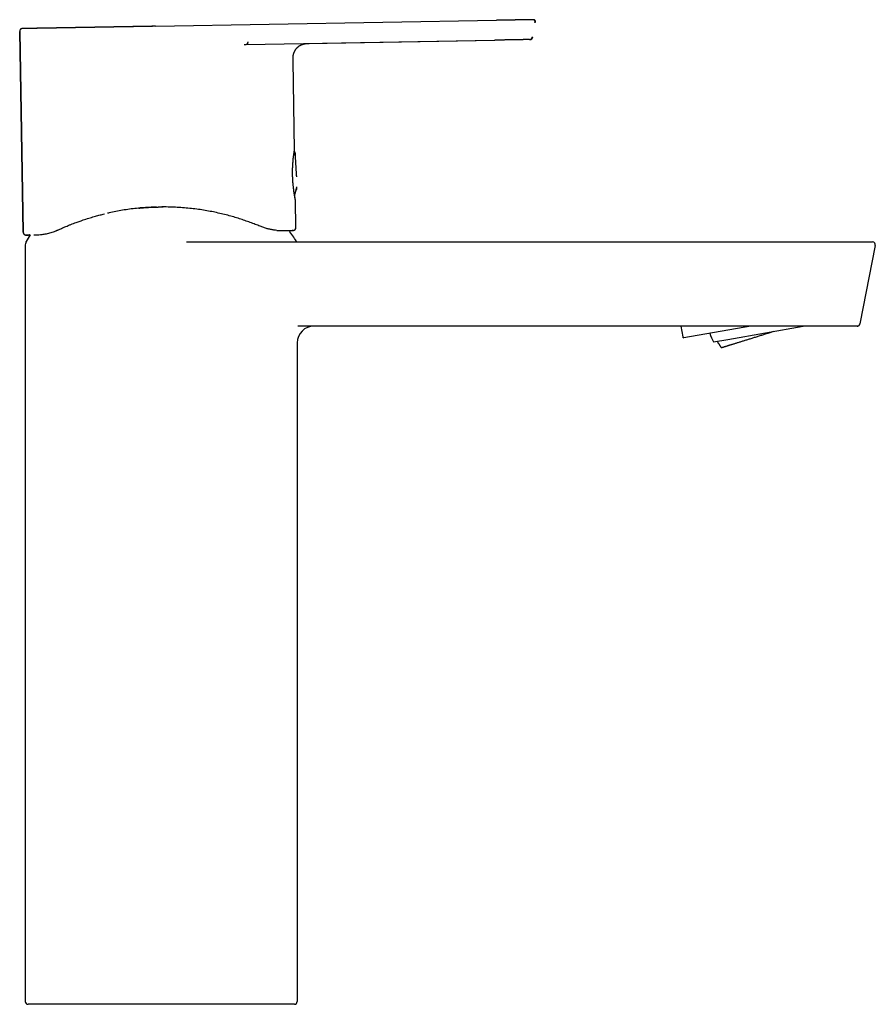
# Model space of a CAD drawing. Header units: millimetres. Extents: x 8 to 591, y 12 to 486.
# Tile 15 of 15: x 439 to 591, y 310 to 486. Entities that reach past the tile are written whole.
import ezdxf

# ---------------------------------------------------------------- set-up
doc = ezdxf.new("R2010")
doc.units = ezdxf.units.MM

msp = doc.modelspace()

# ---------------------------------------------------------------- linework, layer by layer
at = {"color": 7, "linetype": 'Continuous', "lineweight": 30}
for p, q in [((462.76, 484.39), (523.55, 485.45)), ((530.12, 485.56), (530.03, 485.56)), ((439.14, 447.63), (438.51, 483.46)), ((438.52, 483.46), (438.52, 483.46)), ((462.76, 484.39), (462.76, 484.39)), ((478.91, 481.14), (523.12, 481.91)), ((490, 481.33), (523.25, 481.91)), ((523.25, 481.91), (523.25, 481.91)), ((478.79, 481.12), (478.91, 481.13)), ((487.54, 462.31), (487.26, 478.25)), ((487.53, 462.26), (487.53, 462.26)), ((487.88, 458.08), (487.72, 461.07)), ((487.9, 457.82), (487.88, 458.08)), ((487.78, 448.48), (487.69, 453.33)), ((487.27, 447.97), (487.27, 447.97)), ((487.29, 447.97), (487.27, 447.97)), ((487.77, 448.47), (487.77, 448.48)), ((439.15, 447.63), (439.15, 447.63)), ((441.05, 447.16), (441.42, 447.17)), ((485.43, 447.94), (485.44, 447.94)), ((439.5, 445.4), (439.5, 310.4)), ((468.26, 445.9), (583.04, 445.9)), ((591.1, 445.3), (588.37, 431.3)), ((591.1, 445.3), (591.08, 445.3)), ((580.32, 430.9), (488.13, 430.9)), ((556.41, 430.9), (556.75, 428.96)), ((568.88, 430.9), (556.98, 428.8)), ((564.83, 428.53), (578.25, 430.9)), ((564.83, 428.53), (578.26, 430.9)), ((488, 427.9), (488, 427.9)), ((488, 427.9), (488, 310.4)), ((562.24, 428.07), (564.83, 428.53)), ((562.24, 428.07), (564.83, 428.53)), ((562.24, 428.07), (562.24, 428.07)), ((464, 309.9), (440, 309.9)), ((480.08, 309.9), (464, 309.9)), ((487.5, 309.9), (480.08, 309.9))]:
    msp.add_line(p, q, dxfattribs=at)
at = {"color": 7, "linetype": 'Continuous', "lineweight": 30, "flags": 128}
for points in [[(438.52, 483.46), (438.83, 465.55), (439.14, 447.63)], [(439.64, 447.14), (439.61, 447.14), (439.58, 447.14)], [(587.95, 430.9), (587.92, 430.9), (587.88, 430.9)], [(563.65, 427.06), (563.65, 427.06), (563.65, 427.06), (563.66, 427.06), (563.67, 427.06), (563.68, 427.07), (563.7, 427.07), (563.72, 427.08), (563.75, 427.08), (563.77, 427.09), (563.81, 427.1), (563.84, 427.11), (563.88, 427.12), (563.92, 427.13), (563.96, 427.15), (564.01, 427.16), (564.06, 427.18), (564.11, 427.19), (564.17, 427.21), (564.23, 427.23), (564.3, 427.25), (564.36, 427.27), (564.43, 427.29), (564.5, 427.31), (564.58, 427.34), (564.66, 427.36), (564.74, 427.39), (564.82, 427.41), (564.91, 427.44), (565, 427.47), (565.1, 427.5), (565.19, 427.53), (565.29, 427.56), (565.39, 427.59), (565.5, 427.62), (565.6, 427.65), (565.71, 427.69), (565.82, 427.72), (565.94, 427.76), (566.05, 427.79), (566.17, 427.83), (566.29, 427.87), (566.42, 427.91), (566.54, 427.95), (566.67, 427.99), (566.8, 428.03), (566.93, 428.07), (567.07, 428.11), (567.2, 428.15), (567.34, 428.19), (567.48, 428.24), (567.62, 428.28), (567.76, 428.33), (567.91, 428.37), (568.06, 428.42), (568.2, 428.46), (568.35, 428.51), (568.5, 428.56), (568.65, 428.61), (568.81, 428.65), (568.96, 428.7), (569.12, 428.75), (569.27, 428.8), (569.43, 428.85), (569.59, 428.9), (569.75, 428.95), (569.91, 429), (570.07, 429.05), (570.23, 429.1), (570.39, 429.15), (570.55, 429.2), (570.71, 429.25), (570.88, 429.3), (571.04, 429.35), (571.2, 429.41), (571.37, 429.46), (571.53, 429.51), (571.69, 429.56), (571.86, 429.61), (572.02, 429.66), (572.18, 429.71), (572.35, 429.77), (572.51, 429.82), (572.67, 429.87), (572.83, 429.92), (572.99, 429.97)]]:
    msp.add_lwpolyline(points, dxfattribs=at)
at = {"color": 7, "linetype": 'Continuous', "lineweight": 30}
for centre, radius, start, end in [((529.48, 482.59), 0.573, 267.5253, 353.3153), ((487.76, 455.38), 0.2, 288.2226, 358.1651), ((463.75, 431.08), 28.36, 31.7662, 36.5166), ((487.28, 448.47), 0.5, 271.0626, 1.0001), ((439.64, 447.64), 0.5, 180.9999, 258.5467), ((463.75, 431.08), 28.36, 145.4832, 148.2338), ((440, 445.4), 0.5, 126.8858, 180), ((439.77, 445.93), 0.15, 148.2338, 243.0741), ((487.74, 445.93), 0.15, 347.0341, 31.7662), ((590.61, 445.4), 0.5, 349, 90), ((491, 427.9), 3, 90, 180), ((587.88, 431.4), 0.5, 298.0598, 349), ((556.94, 429), 0.2, 190, 280), ((570.61, 432.39), 9.42, 197.131, 207.2718), ((440, 310.4), 0.5, 180, 270), ((487.5, 310.4), 0.5, 270, 0)]:
    msp.add_arc(centre, radius, start, end, dxfattribs=at)
for points, knots in [([(530.41, 485.07), (530.41, 485.09), (530.41, 485.12), (530.42, 485.17), (530.42, 485.21), (530.42, 485.24), (530.42, 485.27), (530.41, 485.3), (530.4, 485.32), (530.4, 485.34), (530.39, 485.36), (530.38, 485.38), (530.37, 485.4), (530.35, 485.43), (530.33, 485.46), (530.3, 485.48), (530.27, 485.5), (530.23, 485.52), (530.2, 485.54), (530.16, 485.55), (530.13, 485.55), (530.1, 485.56), (530.09, 485.56), (530.07, 485.56), (530.07, 485.56), (530.06, 485.56), (530.05, 485.56), (530.04, 485.56), (530.04, 485.56), (530.03, 485.56), (530.02, 485.56), (530.02, 485.56), (530.02, 485.56), (530.01, 485.56), (530.01, 485.56), (530.01, 485.56), (530, 485.56), (529.99, 485.56), (529.97, 485.56), (529.96, 485.56), (529.94, 485.56), (529.92, 485.56), (529.9, 485.56), (529.87, 485.56), (529.83, 485.56), (529.79, 485.56), (529.73, 485.56), (529.67, 485.56), (529.6, 485.55), (529.52, 485.55), (529.44, 485.55), (529.35, 485.55), (529.27, 485.55), (529.18, 485.55), (529.08, 485.55), (528.99, 485.54), (528.88, 485.54), (528.77, 485.54), (528.65, 485.54), (528.53, 485.54), (528.4, 485.53), (528.26, 485.53), (528.13, 485.53), (528.02, 485.53), (527.93, 485.52), (527.84, 485.52), (527.75, 485.52), (527.66, 485.52), (527.57, 485.52), (527.48, 485.52), (527.4, 485.52), (527.32, 485.51), (527.26, 485.51), (527.18, 485.51), (527.11, 485.51), (527.03, 485.51), (526.94, 485.51), (526.85, 485.51), (526.75, 485.5), (526.65, 485.5), (526.54, 485.5), (526.45, 485.5), (526.35, 485.5), (526.25, 485.5), (526.16, 485.49), (526.05, 485.49), (525.95, 485.49), (525.86, 485.49), (525.77, 485.49), (525.69, 485.48), (525.63, 485.48), (525.57, 485.48), (525.52, 485.48), (525.47, 485.48), (525.41, 485.48), (525.34, 485.48), (525.27, 485.48), (525.19, 485.48), (525.1, 485.47), (525, 485.47), (524.89, 485.47), (524.78, 485.47), (524.66, 485.47), (524.54, 485.46), (524.42, 485.46), (524.29, 485.46), (524.15, 485.46), (524.01, 485.45), (523.86, 485.45), (523.71, 485.45), (523.61, 485.45), (523.55, 485.45)], [0, 0, 0, 0, 0.004683, 0.008933, 0.012747, 0.016127, 0.01908, 0.021611, 0.023725, 0.025423, 0.027259, 0.029202, 0.03129, 0.034686, 0.038176, 0.041663, 0.045157, 0.048685, 0.052256, 0.055881, 0.059575, 0.061427, 0.062986, 0.064174, 0.065002, 0.065612, 0.066287, 0.067942, 0.070327, 0.073368, 0.077094, 0.081522, 0.085501, 0.089707, 0.093879, 0.098018, 0.11252, 0.126581, 0.142386, 0.15759, 0.172193, 0.186232, 0.200052, 0.217963, 0.235672, 0.253188, 0.272878, 0.292334, 0.311542, 0.330631, 0.349624, 0.36852, 0.384639, 0.400687, 0.416665, 0.432612, 0.448803, 0.465294, 0.482089, 0.498848, 0.515909, 0.533256, 0.550869, 0.561954, 0.572623, 0.582849, 0.592631, 0.601972, 0.612495, 0.622396, 0.631675, 0.638529, 0.645499, 0.65326, 0.660862, 0.669101, 0.677977, 0.687493, 0.69765, 0.708448, 0.718193, 0.728215, 0.73783, 0.746976, 0.755654, 0.7663, 0.776126, 0.785136, 0.793334, 0.800722, 0.807302, 0.811907, 0.816155, 0.821023, 0.826509, 0.832755, 0.839762, 0.847529, 0.856058, 0.865349, 0.875404, 0.886222, 0.896564, 0.907518, 0.919082, 0.931256, 0.944036, 0.957173, 0.970884, 0.985163, 1, 1, 1, 1]), ([(523.55, 485.45), (523.55, 485.45), (523.55, 485.45), (523.55, 485.45), (523.55, 485.45)], [0, 0, 0, 0, 0.481597, 1, 1, 1, 1]), ([(530.49, 485.07), (530.5, 485.09), (530.5, 485.12), (530.51, 485.17), (530.51, 485.21), (530.51, 485.25), (530.5, 485.28), (530.5, 485.3), (530.49, 485.33), (530.49, 485.34), (530.48, 485.36), (530.47, 485.37), (530.47, 485.39), (530.45, 485.41), (530.44, 485.43), (530.41, 485.46), (530.38, 485.49), (530.35, 485.51), (530.32, 485.53), (530.29, 485.54), (530.26, 485.55), (530.24, 485.55), (530.23, 485.55), (530.21, 485.55), (530.2, 485.56), (530.19, 485.56), (530.18, 485.56), (530.17, 485.56), (530.16, 485.56), (530.15, 485.56), (530.13, 485.56), (530.12, 485.56), (530.11, 485.56), (530.11, 485.56), (530.11, 485.56)], [0, 0, 0, 0, 0.05086, 0.096912, 0.138111, 0.174497, 0.206139, 0.233096, 0.255402, 0.273076, 0.287861, 0.303438, 0.319926, 0.337327, 0.374579, 0.412506, 0.450417, 0.488298, 0.52614, 0.563388, 0.586943, 0.605638, 0.619564, 0.632397, 0.647252, 0.66482, 0.68552, 0.709608, 0.747256, 0.791439, 0.842298, 0.89992, 0.964358, 1, 1, 1, 1]), ([(462.76, 484.39), (462.67, 484.39), (462.5, 484.38), (462.25, 484.38), (462.01, 484.37), (461.77, 484.37), (461.55, 484.37), (461.32, 484.36), (461.1, 484.36), (460.88, 484.35), (460.66, 484.35), (460.45, 484.35), (460.25, 484.34), (460.06, 484.34), (459.87, 484.34), (459.7, 484.33), (459.53, 484.33), (459.37, 484.33), (459.22, 484.33), (459.08, 484.32), (458.95, 484.32), (458.82, 484.32), (458.63, 484.32), (458.37, 484.31), (458.04, 484.3), (457.69, 484.3), (457.35, 484.29), (456.99, 484.29), (456.69, 484.28), (456.43, 484.28), (456.24, 484.27), (456.06, 484.27), (455.89, 484.27), (455.72, 484.26), (455.58, 484.26), (455.46, 484.26), (455.37, 484.26), (455.27, 484.26), (455.19, 484.25), (455.1, 484.25), (455.02, 484.25), (454.93, 484.25), (454.83, 484.25), (454.72, 484.25), (454.6, 484.24), (454.48, 484.24), (454.34, 484.24), (454.21, 484.24), (454.08, 484.24), (453.96, 484.23), (453.83, 484.23), (453.7, 484.23), (453.56, 484.23), (453.37, 484.22), (453.12, 484.22), (452.83, 484.21), (452.54, 484.21), (452.25, 484.2), (451.98, 484.2), (451.71, 484.19), (451.45, 484.19), (451.19, 484.19), (450.95, 484.18), (450.71, 484.18), (450.48, 484.17), (450.25, 484.17), (450.02, 484.16), (449.79, 484.16), (449.56, 484.16), (449.33, 484.15), (449.12, 484.15), (448.94, 484.15), (448.8, 484.14), (448.66, 484.14), (448.52, 484.14), (448.4, 484.14), (448.27, 484.13), (448.16, 484.13), (448.06, 484.13), (447.98, 484.13), (447.91, 484.13), (447.84, 484.13), (447.77, 484.13), (447.68, 484.12), (447.58, 484.12), (447.47, 484.12), (447.35, 484.12), (447.23, 484.12), (447.1, 484.11), (446.97, 484.11), (446.84, 484.11), (446.72, 484.11), (446.61, 484.11), (446.5, 484.1), (446.38, 484.1), (446.25, 484.1), (446.11, 484.1), (445.98, 484.09), (445.85, 484.09), (445.73, 484.09), (445.63, 484.09), (445.53, 484.09), (445.44, 484.08), (445.34, 484.08), (445.24, 484.08), (445.12, 484.08), (444.99, 484.08), (444.84, 484.07), (444.68, 484.07), (444.5, 484.07), (444.32, 484.07), (444.12, 484.06), (443.9, 484.06), (443.66, 484.05), (443.42, 484.05), (443.19, 484.05), (442.97, 484.04), (442.74, 484.04), (442.51, 484.03), (442.29, 484.03), (442.08, 484.03), (441.87, 484.02), (441.68, 484.02), (441.49, 484.02), (441.32, 484.01), (441.14, 484.01), (440.98, 484.01), (440.82, 484), (440.66, 484), (440.51, 484), (440.36, 484), (440.22, 483.99), (440.09, 483.99), (439.97, 483.99), (439.86, 483.99), (439.75, 483.99), (439.65, 483.98), (439.56, 483.98), (439.48, 483.98), (439.42, 483.98), (439.36, 483.98), (439.3, 483.98), (439.25, 483.98), (439.21, 483.98), (439.16, 483.97), (439.13, 483.97), (439.12, 483.97), (439.11, 483.97), (439.1, 483.97), (439.08, 483.97), (439.07, 483.97), (439.06, 483.97), (439.05, 483.97), (439.04, 483.97), (439.03, 483.97), (439.03, 483.97), (439.02, 483.97), (439.01, 483.97), (439, 483.97), (439, 483.97), (438.99, 483.97), (438.99, 483.97), (438.98, 483.97), (438.98, 483.97), (438.97, 483.97), (438.96, 483.97), (438.96, 483.97), (438.95, 483.97), (438.95, 483.97), (438.94, 483.97), (438.94, 483.97), (438.93, 483.97), (438.93, 483.97), (438.92, 483.97), (438.9, 483.97), (438.89, 483.96), (438.86, 483.96), (438.83, 483.95), (438.78, 483.94), (438.74, 483.92), (438.7, 483.89), (438.66, 483.86), (438.63, 483.83), (438.61, 483.8), (438.59, 483.77), (438.57, 483.74), (438.55, 483.7), (438.53, 483.64), (438.52, 483.59), (438.51, 483.52), (438.51, 483.48), (438.51, 483.46)], [0, 0, 0, 0, 0.007261, 0.01432, 0.021179, 0.027836, 0.034292, 0.040547, 0.046601, 0.05303, 0.059215, 0.065158, 0.070858, 0.076315, 0.081528, 0.086499, 0.091226, 0.095709, 0.09995, 0.103877, 0.10757, 0.111029, 0.114415, 0.123705, 0.133184, 0.142853, 0.15271, 0.162755, 0.172989, 0.178659, 0.184087, 0.189273, 0.194215, 0.198914, 0.203369, 0.206233, 0.208987, 0.21163, 0.214164, 0.216587, 0.2189, 0.22123, 0.22417, 0.22735, 0.230769, 0.234428, 0.238327, 0.242465, 0.245884, 0.249451, 0.253166, 0.257028, 0.261038, 0.265148, 0.274123, 0.28293, 0.291571, 0.300046, 0.308356, 0.316357, 0.3242, 0.33198, 0.339824, 0.346883, 0.353994, 0.361157, 0.368371, 0.375637, 0.382955, 0.390325, 0.397673, 0.402694, 0.407509, 0.41212, 0.416526, 0.420727, 0.424723, 0.428513, 0.432099, 0.4345, 0.436803, 0.439164, 0.441668, 0.444315, 0.447998, 0.451926, 0.4561, 0.460313, 0.46475, 0.46941, 0.474295, 0.478289, 0.482314, 0.486236, 0.490055, 0.495333, 0.500399, 0.505256, 0.509902, 0.514338, 0.518179, 0.521848, 0.525372, 0.528948, 0.53261, 0.537538, 0.542615, 0.547842, 0.555057, 0.562326, 0.569594, 0.576862, 0.587246, 0.597629, 0.608013, 0.618397, 0.628781, 0.639794, 0.650807, 0.661819, 0.672832, 0.683845, 0.694858, 0.705242, 0.715626, 0.72601, 0.736396, 0.746782, 0.757796, 0.76881, 0.779823, 0.790836, 0.801849, 0.812862, 0.823245, 0.833629, 0.844013, 0.854397, 0.864781, 0.873209, 0.881638, 0.890066, 0.898513, 0.907091, 0.915821, 0.924703, 0.927223, 0.929865, 0.932668, 0.935634, 0.938763, 0.942054, 0.945507, 0.948334, 0.951262, 0.95429, 0.957419, 0.960648, 0.963978, 0.967383, 0.969471, 0.971352, 0.973025, 0.974491, 0.975752, 0.976808, 0.977468, 0.978016, 0.978455, 0.978793, 0.978928, 0.979049, 0.979215, 0.979447, 0.979867, 0.980395, 0.980953, 0.98214, 0.983423, 0.984776, 0.986114, 0.987426, 0.988708, 0.989646, 0.990661, 0.99184, 0.993178, 0.994667, 0.9963, 0.998077, 1, 1, 1, 1]), ([(462.76, 484.39), (462.53, 484.38), (462.07, 484.38), (461.38, 484.36), (460.69, 484.35), (460, 484.34), (459.41, 484.33), (458.93, 484.32), (458.54, 484.31), (458.15, 484.31), (457.77, 484.3), (457.38, 484.29), (456.99, 484.29), (456.61, 484.28), (456.22, 484.27), (455.84, 484.27), (455.46, 484.26), (455.08, 484.25), (454.7, 484.25), (454.32, 484.24), (453.95, 484.23), (453.6, 484.23), (453.26, 484.22), (452.92, 484.22), (452.58, 484.21), (452.24, 484.2), (451.9, 484.2), (451.55, 484.19), (451.19, 484.19), (450.83, 484.18), (450.48, 484.17), (450.13, 484.17), (449.78, 484.16), (449.43, 484.15), (449.06, 484.15), (448.7, 484.14), (448.33, 484.14), (447.97, 484.13), (447.62, 484.12), (447.27, 484.12), (446.92, 484.11), (446.59, 484.1), (446.25, 484.1), (445.93, 484.09), (445.61, 484.09), (445.3, 484.08), (445, 484.08), (444.71, 484.07), (444.43, 484.07), (444.17, 484.06), (443.91, 484.06), (443.66, 484.05), (443.41, 484.05), (443.17, 484.05), (442.93, 484.04), (442.68, 484.04), (442.44, 484.03), (442.2, 484.03), (441.97, 484.02), (441.75, 484.02), (441.54, 484.02), (441.34, 484.01), (441.14, 484.01), (440.95, 484.01), (440.77, 484), (440.6, 484), (440.44, 484), (440.29, 483.99), (440.14, 483.99), (440, 483.99), (439.88, 483.99), (439.75, 483.99), (439.64, 483.98), (439.56, 483.98), (439.51, 483.98), (439.49, 483.98)], [0, 0, 0, 0, 0.022514, 0.045027, 0.067541, 0.090055, 0.112568, 0.125203, 0.137837, 0.150472, 0.163108, 0.175744, 0.18838, 0.201014, 0.213651, 0.226288, 0.238924, 0.25156, 0.264196, 0.276833, 0.289469, 0.301053, 0.312635, 0.324217, 0.335799, 0.347381, 0.358962, 0.371597, 0.384232, 0.396868, 0.409503, 0.422139, 0.434775, 0.447412, 0.461312, 0.475211, 0.489111, 0.503011, 0.51691, 0.530809, 0.544708, 0.558606, 0.572505, 0.586403, 0.600053, 0.613702, 0.627351, 0.640999, 0.653632, 0.666265, 0.678898, 0.691531, 0.704165, 0.716799, 0.729434, 0.743332, 0.757231, 0.77113, 0.785029, 0.79893, 0.812831, 0.826734, 0.840637, 0.854543, 0.868449, 0.882104, 0.895758, 0.90941, 0.923061, 0.93696, 0.950857, 0.964755, 0.978651, 0.992548, 1, 1, 1, 1]), ([(479.17, 481.64), (479.17, 481.6), (479.18, 481.53), (479.17, 481.42), (479.15, 481.34), (479.14, 481.3), (479.13, 481.27), (479.11, 481.24), (479.08, 481.2), (479.04, 481.16), (478.98, 481.14), (478.94, 481.14), (478.91, 481.14)], [0, 0, 0, 0, 0.133532, 0.26036, 0.383556, 0.424038, 0.464126, 0.503788, 0.582473, 0.691178, 0.830408, 1, 1, 1, 1]), ([(487.26, 478.25), (487.26, 478.29), (487.26, 478.35), (487.26, 478.45), (487.26, 478.54), (487.26, 478.61), (487.26, 478.68), (487.26, 478.73), (487.26, 478.77), (487.26, 478.81), (487.27, 478.85), (487.27, 478.91), (487.28, 479), (487.29, 479.11), (487.31, 479.23), (487.34, 479.35), (487.37, 479.48), (487.41, 479.6), (487.45, 479.72), (487.5, 479.84), (487.56, 479.96), (487.62, 480.08), (487.69, 480.19), (487.76, 480.29), (487.84, 480.4), (487.93, 480.49), (488.02, 480.59), (488.12, 480.68), (488.22, 480.76), (488.32, 480.84), (488.43, 480.91), (488.54, 480.98), (488.66, 481.04), (488.78, 481.09), (488.9, 481.14), (489.02, 481.18), (489.15, 481.22), (489.27, 481.25), (489.39, 481.27), (489.5, 481.29), (489.6, 481.3), (489.69, 481.31), (489.78, 481.32), (489.84, 481.32), (489.9, 481.32), (489.94, 481.33), (489.97, 481.33), (490, 481.33), (490.02, 481.33), (490.04, 481.33), (490.06, 481.33), (490.08, 481.33), (490.09, 481.33), (490.11, 481.33), (490.12, 481.33), (490.12, 481.33), (490.13, 481.33), (490.13, 481.33), (490.14, 481.33), (490.14, 481.33), (490.14, 481.33), (490.14, 481.33), (490.14, 481.33), (490.14, 481.33)], [0, 0, 0, 0, 0.018636, 0.035686, 0.051151, 0.065031, 0.077323, 0.085866, 0.093425, 0.100086, 0.106613, 0.11319, 0.133064, 0.153384, 0.173878, 0.197167, 0.220461, 0.243758, 0.26706, 0.29037, 0.313684, 0.337005, 0.360332, 0.383661, 0.406997, 0.430333, 0.453669, 0.477007, 0.500339, 0.523672, 0.546997, 0.570318, 0.593633, 0.616941, 0.640244, 0.663542, 0.686836, 0.710127, 0.733583, 0.751388, 0.76936, 0.786786, 0.80339, 0.814052, 0.824147, 0.833317, 0.839678, 0.845683, 0.851429, 0.857024, 0.864712, 0.873341, 0.883007, 0.893098, 0.904191, 0.916309, 0.92917, 0.941641, 0.953612, 0.965083, 0.980038, 0.994048, 1, 1, 1, 1]), ([(529.45, 482.02), (529.45, 482.02), (529.45, 482.02), (529.45, 482.02), (529.45, 482.02), (529.44, 482.02), (529.43, 482.02), (529.41, 482.02), (529.38, 482.02), (529.35, 482.01), (529.31, 482.01), (529.27, 482.01), (529.22, 482.01), (529.16, 482.01), (529.1, 482.01), (529.03, 482.01), (528.95, 482.01), (528.86, 482.01), (528.77, 482), (528.67, 482), (528.56, 482), (528.44, 482), (528.32, 482), (528.2, 481.99), (528.08, 481.99), (527.95, 481.99), (527.82, 481.99), (527.68, 481.99), (527.53, 481.98), (527.37, 481.98), (527.2, 481.98), (527.03, 481.97), (526.85, 481.97), (526.67, 481.97), (526.49, 481.96), (526.31, 481.96), (526.13, 481.96), (525.95, 481.96), (525.77, 481.95), (525.59, 481.95), (525.41, 481.95), (525.22, 481.94), (525.01, 481.94), (524.79, 481.93), (524.57, 481.93), (524.35, 481.93), (524.1, 481.92), (523.83, 481.92), (523.54, 481.91), (523.35, 481.91), (523.25, 481.91)], [0, 0, 0, 0, 0.025044, 0.050139, 0.075259, 0.100378, 0.125481, 0.150558, 0.175608, 0.195278, 0.214949, 0.234636, 0.25436, 0.274102, 0.293844, 0.313583, 0.333316, 0.353042, 0.372759, 0.392467, 0.412168, 0.431866, 0.451564, 0.469627, 0.487703, 0.505798, 0.523881, 0.54195, 0.56001, 0.579709, 0.59941, 0.619115, 0.638829, 0.65855, 0.678278, 0.698013, 0.716107, 0.734201, 0.752293, 0.770361, 0.788406, 0.806441, 0.828084, 0.84974, 0.871413, 0.893105, 0.91481, 0.94324, 0.971649, 1, 1, 1, 1]), ([(529.45, 482.02), (529.45, 482.02), (529.46, 482.02), (529.46, 482.02), (529.48, 482.02), (529.49, 482.02), (529.5, 482.03), (529.51, 482.03), (529.52, 482.03), (529.53, 482.03), (529.55, 482.04), (529.56, 482.04), (529.58, 482.05), (529.59, 482.05), (529.61, 482.06), (529.63, 482.07), (529.66, 482.08), (529.68, 482.09), (529.71, 482.11), (529.74, 482.13), (529.77, 482.16), (529.8, 482.19), (529.83, 482.22), (529.86, 482.26), (529.89, 482.3), (529.91, 482.35), (529.93, 482.41), (529.94, 482.46), (529.95, 482.5), (529.96, 482.52)], [0, 0, 0, 0, 0.009444, 0.075086, 0.133048, 0.183471, 0.22658, 0.249975, 0.270798, 0.28925, 0.305624, 0.320339, 0.340552, 0.362753, 0.382654, 0.405218, 0.430512, 0.458585, 0.489938, 0.527048, 0.570204, 0.612741, 0.659408, 0.70974, 0.763171, 0.819132, 0.877213, 0.937348, 1, 1, 1, 1]), ([(478.57, 481.13), (478.57, 481.13), (478.57, 481.13), (478.58, 481.13), (478.59, 481.13), (478.6, 481.13), (478.61, 481.13), (478.62, 481.13), (478.64, 481.13), (478.65, 481.13), (478.68, 481.13), (478.71, 481.13), (478.75, 481.13), (478.79, 481.13), (478.84, 481.13), (478.88, 481.13), (478.91, 481.13), (478.92, 481.13)], [0, 0, 0, 0, 0.018406, 0.041994, 0.071377, 0.118111, 0.160018, 0.195317, 0.236521, 0.268822, 0.343202, 0.433104, 0.536993, 0.652358, 0.779189, 0.920458, 1, 1, 1, 1]), ([(478.7, 481.13), (478.7, 481.13), (478.7, 481.13), (478.71, 481.13), (478.72, 481.13), (478.73, 481.13), (478.74, 481.13), (478.75, 481.13), (478.77, 481.13), (478.78, 481.13), (478.81, 481.13), (478.84, 481.13), (478.88, 481.13), (478.9, 481.13), (478.92, 481.13)], [0, 0, 0, 0, 0.028284, 0.065189, 0.111322, 0.184949, 0.250884, 0.306249, 0.370421, 0.420033, 0.533536, 0.670026, 0.828137, 1, 1, 1, 1]), ([(487.68, 453.39), (487.68, 453.39), (487.68, 453.39), (487.68, 453.39), (487.68, 453.4), (487.68, 453.4), (487.68, 453.4), (487.68, 453.41), (487.68, 453.42), (487.67, 453.44), (487.67, 453.47), (487.66, 453.51), (487.65, 453.55), (487.64, 453.59), (487.64, 453.63), (487.63, 453.67), (487.62, 453.71), (487.61, 453.75), (487.6, 453.8), (487.59, 453.85), (487.58, 453.91), (487.57, 453.98), (487.56, 454.05), (487.55, 454.13), (487.53, 454.22), (487.52, 454.31), (487.5, 454.41), (487.48, 454.52), (487.47, 454.63), (487.45, 454.75), (487.43, 454.88), (487.41, 455.01), (487.39, 455.15), (487.38, 455.3), (487.36, 455.45), (487.34, 455.6), (487.32, 455.75), (487.31, 455.9), (487.29, 456.04), (487.28, 456.19), (487.27, 456.33), (487.25, 456.49), (487.24, 456.65), (487.23, 456.83), (487.22, 457), (487.21, 457.16), (487.2, 457.31), (487.2, 457.45), (487.19, 457.57), (487.19, 457.68), (487.19, 457.79), (487.18, 457.91), (487.18, 458.02), (487.18, 458.14), (487.18, 458.26), (487.18, 458.4), (487.18, 458.53), (487.18, 458.67), (487.18, 458.8), (487.19, 458.93), (487.19, 459.07), (487.2, 459.2), (487.2, 459.33), (487.21, 459.46), (487.21, 459.6), (487.22, 459.76), (487.23, 459.93), (487.25, 460.09), (487.26, 460.25), (487.27, 460.4), (487.29, 460.55), (487.3, 460.69), (487.31, 460.83), (487.33, 460.96), (487.35, 461.09), (487.36, 461.2), (487.37, 461.3), (487.39, 461.4), (487.4, 461.49), (487.41, 461.58), (487.42, 461.66), (487.43, 461.71), (487.44, 461.76), (487.45, 461.8), (487.45, 461.84), (487.46, 461.87), (487.46, 461.9), (487.47, 461.93), (487.47, 461.96), (487.48, 461.98), (487.48, 462), (487.48, 462.01), (487.48, 462.02), (487.48, 462.03), (487.49, 462.04), (487.49, 462.05), (487.49, 462.06), (487.49, 462.08), (487.5, 462.1), (487.5, 462.12), (487.51, 462.14), (487.51, 462.16), (487.51, 462.18), (487.52, 462.2), (487.52, 462.21), (487.52, 462.22), (487.52, 462.23), (487.52, 462.23), (487.52, 462.23), (487.52, 462.23), (487.52, 462.23)], [0, 0, 0, 0, 0.000613, 0.003229, 0.00586, 0.008503, 0.011158, 0.013825, 0.024399, 0.035162, 0.046114, 0.057113, 0.067679, 0.077772, 0.086856, 0.09552, 0.103764, 0.111587, 0.118988, 0.128306, 0.138047, 0.14821, 0.158796, 0.169802, 0.181226, 0.193065, 0.205317, 0.217894, 0.230435, 0.242897, 0.255286, 0.269082, 0.282797, 0.296431, 0.309985, 0.323461, 0.336846, 0.34926, 0.361436, 0.373375, 0.385077, 0.396543, 0.410791, 0.424654, 0.43812, 0.451099, 0.463569, 0.473011, 0.482139, 0.490955, 0.499459, 0.507991, 0.516575, 0.525654, 0.535229, 0.5453, 0.555868, 0.566933, 0.576814, 0.587059, 0.59762, 0.608175, 0.618669, 0.629101, 0.639473, 0.653893, 0.668197, 0.682386, 0.696465, 0.710434, 0.724298, 0.738063, 0.751915, 0.765996, 0.780279, 0.792305, 0.804444, 0.816701, 0.829076, 0.841573, 0.854193, 0.861316, 0.86848, 0.875598, 0.882267, 0.888433, 0.894098, 0.900131, 0.905467, 0.910107, 0.91405, 0.916237, 0.918129, 0.919902, 0.922187, 0.92504, 0.928463, 0.932454, 0.937747, 0.943679, 0.950251, 0.957464, 0.965319, 0.973821, 0.979232, 0.984844, 0.990137, 0.994933, 0.999232, 1, 1, 1, 1]), ([(487.65, 461.82), (487.64, 461.82), (487.64, 461.83), (487.64, 461.85), (487.64, 461.86), (487.63, 461.86), (487.63, 461.87), (487.63, 461.88), (487.62, 461.89), (487.62, 461.89), (487.62, 461.9), (487.62, 461.91), (487.61, 461.92), (487.6, 461.93), (487.59, 461.95), (487.58, 461.96), (487.57, 461.97), (487.55, 461.98), (487.53, 462), (487.51, 462.01), (487.49, 462.01), (487.48, 462.01)], [0, 0, 0, 0, 0.103325, 0.196968, 0.280945, 0.355263, 0.419929, 0.474953, 0.528964, 0.57489, 0.613782, 0.645696, 0.670844, 0.729413, 0.792434, 0.814869, 0.841499, 0.873987, 0.91226, 0.95595, 1, 1, 1, 1]), ([(487.49, 462.01), (487.49, 462.02), (487.5, 462.03), (487.5, 462.06), (487.5, 462.08), (487.51, 462.11), (487.51, 462.13), (487.52, 462.16), (487.52, 462.19), (487.52, 462.22), (487.53, 462.24), (487.53, 462.26), (487.53, 462.27), (487.53, 462.27)], [0, 0, 0, 0, 0.06355, 0.133837, 0.209798, 0.291447, 0.378803, 0.471883, 0.570708, 0.686079, 0.808463, 0.937895, 1, 1, 1, 1]), ([(487.63, 461.74), (487.63, 461.74), (487.63, 461.73), (487.62, 461.69), (487.61, 461.63), (487.6, 461.56), (487.58, 461.48), (487.57, 461.42), (487.57, 461.4)], [0, 0, 0, 0, 0.040851, 0.237825, 0.436681, 0.637992, 0.842301, 1, 1, 1, 1]), ([(487.67, 461.68), (487.67, 461.68), (487.67, 461.69), (487.67, 461.7), (487.67, 461.71), (487.66, 461.72), (487.66, 461.74), (487.66, 461.75), (487.66, 461.76), (487.66, 461.77), (487.66, 461.77)], [0, 0, 0, 0, 0.08896, 0.228248, 0.367321, 0.506196, 0.644889, 0.788696, 0.922637, 1, 1, 1, 1]), ([(487.69, 461.49), (487.69, 461.5), (487.69, 461.53), (487.68, 461.58), (487.68, 461.63), (487.67, 461.66), (487.67, 461.68)], [0, 0, 0, 0, 0.109774, 0.423513, 0.738801, 1, 1, 1, 1]), ([(487.72, 461.02), (487.72, 461.02), (487.72, 461.04), (487.72, 461.06), (487.72, 461.09), (487.72, 461.12), (487.71, 461.15), (487.71, 461.18), (487.71, 461.21), (487.71, 461.24), (487.71, 461.27), (487.7, 461.31), (487.7, 461.35), (487.7, 461.4), (487.69, 461.44), (487.69, 461.47), (487.69, 461.49), (487.69, 461.49)], [0, 0, 0, 0, 0.032504, 0.072834, 0.121062, 0.177232, 0.24137, 0.297364, 0.357544, 0.416997, 0.474822, 0.531018, 0.652674, 0.765906, 0.870707, 0.967436, 1, 1, 1, 1]), ([(487.91, 457.54), (487.91, 457.57), (487.91, 457.64), (487.9, 457.74), (487.9, 457.82), (487.9, 457.86)], [0, 0, 0, 0, 0.2733093, 0.6374165, 1, 1, 1, 1]), ([(487.64, 454.55), (487.64, 454.57), (487.65, 454.58), (487.66, 454.61), (487.67, 454.63), (487.67, 454.65), (487.68, 454.67), (487.68, 454.68), (487.69, 454.69), (487.69, 454.7), (487.69, 454.71), (487.7, 454.72), (487.7, 454.74), (487.71, 454.77), (487.72, 454.8), (487.73, 454.84), (487.74, 454.87), (487.75, 454.91), (487.76, 454.94), (487.77, 454.97), (487.77, 455), (487.78, 455.02), (487.78, 455.04), (487.79, 455.06), (487.79, 455.08), (487.8, 455.11), (487.8, 455.13), (487.81, 455.16), (487.82, 455.18), (487.82, 455.2), (487.83, 455.23), (487.83, 455.25), (487.84, 455.28), (487.84, 455.31), (487.85, 455.33), (487.85, 455.36), (487.86, 455.37), (487.86, 455.39), (487.86, 455.4), (487.86, 455.42), (487.87, 455.44), (487.87, 455.46), (487.88, 455.49), (487.88, 455.52), (487.89, 455.55), (487.89, 455.56)], [0, 0, 0, 0, 0.031408, 0.059009, 0.082803, 0.102789, 0.118969, 0.129011, 0.137248, 0.145899, 0.1552, 0.165153, 0.189715, 0.217519, 0.248565, 0.282853, 0.320691, 0.356796, 0.390034, 0.420405, 0.447909, 0.472546, 0.494316, 0.511934, 0.531415, 0.553295, 0.577573, 0.60425, 0.626892, 0.651015, 0.676619, 0.702492, 0.7263, 0.756466, 0.782344, 0.803936, 0.82124, 0.830649, 0.843754, 0.860555, 0.881052, 0.905245, 0.933134, 0.964719, 1, 1, 1, 1]), ([(487.89, 455.56), (487.89, 455.56), (487.89, 455.57), (487.89, 455.58), (487.89, 455.58), (487.89, 455.58), (487.89, 455.58), (487.89, 455.58)], [0, 0, 0, 0, 0.255265, 0.479924, 0.675598, 0.91752, 1, 1, 1, 1]), ([(487.96, 455.37), (487.96, 455.41), (487.96, 455.49), (487.96, 455.6), (487.96, 455.69), (487.96, 455.73), (487.96, 455.74)], [0, 0, 0, 0, 0.32566, 0.639969, 0.943102, 1, 1, 1, 1]), ([(487.57, 453.96), (487.57, 453.97), (487.57, 453.99), (487.57, 454.03), (487.58, 454.07), (487.58, 454.11), (487.58, 454.15), (487.58, 454.19), (487.59, 454.23), (487.59, 454.26), (487.59, 454.31), (487.6, 454.35), (487.61, 454.39), (487.61, 454.43), (487.62, 454.46), (487.62, 454.49), (487.63, 454.5), (487.63, 454.52), (487.63, 454.53), (487.64, 454.54), (487.64, 454.55), (487.64, 454.55)], [0, 0, 0, 0, 0.020674, 0.089352, 0.152531, 0.2111, 0.265782, 0.318312, 0.369309, 0.419063, 0.480251, 0.547515, 0.618268, 0.685729, 0.750054, 0.813747, 0.839336, 0.869539, 0.906376, 0.949858, 1, 1, 1, 1]), ([(487.69, 453.34), (487.69, 453.34), (487.69, 453.35), (487.69, 453.36), (487.69, 453.37), (487.69, 453.37), (487.69, 453.38), (487.69, 453.39), (487.69, 453.39), (487.69, 453.39), (487.68, 453.4), (487.68, 453.4), (487.68, 453.4), (487.68, 453.41), (487.68, 453.42), (487.68, 453.43), (487.68, 453.45), (487.67, 453.47), (487.67, 453.49), (487.66, 453.52), (487.66, 453.55), (487.65, 453.59), (487.64, 453.63), (487.64, 453.68), (487.63, 453.73), (487.62, 453.78), (487.61, 453.84), (487.6, 453.91), (487.58, 453.98), (487.58, 454.03), (487.57, 454.04)], [0, 0, 0, 0, 0.00835, 0.034369, 0.056997, 0.076265, 0.092197, 0.104815, 0.114138, 0.122607, 0.130794, 0.139355, 0.148288, 0.171057, 0.195933, 0.222912, 0.262332, 0.305508, 0.352434, 0.403108, 0.458681, 0.517073, 0.575582, 0.634096, 0.692626, 0.751184, 0.80978, 0.884424, 0.959161, 1, 1, 1, 1]), ([(462.94, 452.13), (462.61, 452.12), (461.85, 452.1), (460.65, 452.03), (459.36, 451.91), (458.1, 451.76), (456.86, 451.57), (455.65, 451.36), (454.75, 451.18), (454.27, 451.06), (454.17, 451.04)], [0, 0, 0, 0, 0.108544, 0.254175, 0.398032, 0.540469, 0.681851, 0.822552, 0.962948, 1, 1, 1, 1]), ([(459.76, 451.94), (459.86, 451.95), (460.08, 451.97), (460.42, 452), (460.77, 452.03), (461.14, 452.06), (461.46, 452.08), (461.75, 452.09), (461.93, 452.1), (462.05, 452.11), (462.12, 452.11), (462.18, 452.11), (462.25, 452.11), (462.31, 452.12), (462.42, 452.12), (462.57, 452.13), (462.77, 452.13), (462.94, 452.14), (463.09, 452.14), (463.21, 452.14), (463.33, 452.15), (463.46, 452.15), (463.58, 452.15), (463.68, 452.15), (463.79, 452.15), (463.9, 452.15), (464.01, 452.15), (464.08, 452.15), (464.1, 452.15)], [0, 0, 0, 0, 0.0764275, 0.1553695, 0.2368374, 0.320841, 0.4073896, 0.4619742, 0.5175296, 0.5322404, 0.5470181, 0.5618624, 0.5767736, 0.5917516, 0.6052774, 0.6494032, 0.6952515, 0.7428227, 0.769497, 0.7966842, 0.8243843, 0.8525973, 0.8813233, 0.9056062, 0.9247628, 0.9535902, 0.9852973, 1, 1, 1, 1]), ([(481.4, 448.7), (481.12, 448.82), (480.55, 449.05), (479.64, 449.39), (478.7, 449.73), (477.71, 450.05), (476.68, 450.37), (475.61, 450.66), (474.49, 450.94), (473.35, 451.2), (472.18, 451.43), (470.99, 451.63), (469.77, 451.8), (468.52, 451.94), (467.25, 452.05), (465.95, 452.12), (464.81, 452.15), (464.1, 452.15), (463.84, 452.15)], [0, 0, 0, 0, 0.065572, 0.130418, 0.194706, 0.258611, 0.32231, 0.385981, 0.449804, 0.513957, 0.576976, 0.639964, 0.703093, 0.766532, 0.830448, 0.895006, 0.960364, 1, 1, 1, 1]), ([(445.41, 448.07), (445.5, 448.12), (445.69, 448.21), (446.01, 448.34), (446.36, 448.5), (446.75, 448.67), (447.18, 448.84), (447.65, 449.03), (448.11, 449.21), (448.55, 449.38), (448.95, 449.52), (449.29, 449.64), (449.67, 449.77), (450.26, 449.97), (451.06, 450.22), (451.98, 450.49), (452.83, 450.72), (453.36, 450.85), (453.61, 450.91)], [0, 0, 0, 0, 0.034273, 0.073153, 0.116641, 0.164737, 0.21744, 0.275786, 0.332402, 0.387358, 0.434645, 0.474263, 0.512433, 0.568962, 0.689111, 0.800965, 0.904574, 1, 1, 1, 1]), ([(444.94, 447.88), (444.98, 447.89), (445.07, 447.93), (445.19, 447.98), (445.3, 448.03), (445.37, 448.06), (445.41, 448.07)], [0, 0, 0, 0, 0.279981, 0.560015, 0.780029, 1, 1, 1, 1]), ([(484.4, 447.97), (484.22, 447.99), (483.86, 448.03), (483.28, 448.13), (482.67, 448.27), (482.05, 448.45), (481.62, 448.62), (481.4, 448.7)], [0, 0, 0, 0, 0.208077, 0.411558, 0.610983, 0.806928, 1, 1, 1, 1]), ([(484.4, 447.97), (484.53, 447.96), (484.79, 447.94), (485.14, 447.93), (485.34, 447.94), (485.45, 447.94)], [0, 0, 0, 0, 0.333524, 0.666781, 1, 1, 1, 1]), ([(485.51, 447.94), (485.59, 447.94), (485.79, 447.94), (486.06, 447.95), (486.32, 447.95), (486.55, 447.96), (486.75, 447.96), (486.92, 447.96), (487.05, 447.97), (487.16, 447.97), (487.23, 447.97), (487.27, 447.97), (487.28, 447.97), (487.29, 447.97)], [0, 0, 0, 0, 0.0777117, 0.1738087, 0.2700297, 0.3663545, 0.4627613, 0.5592277, 0.650217, 0.7412211, 0.8322231, 0.9232071, 1, 1, 1, 1]), ([(486.54, 447.96), (486.56, 447.96), (486.61, 447.96), (486.68, 447.96), (486.74, 447.96), (486.81, 447.96), (486.87, 447.96), (486.93, 447.96), (486.98, 447.96), (487.03, 447.97), (487.07, 447.97), (487.11, 447.97), (487.13, 447.97), (487.15, 447.97), (487.16, 447.97), (487.17, 447.97), (487.18, 447.97), (487.19, 447.97), (487.2, 447.97), (487.2, 447.97), (487.21, 447.97), (487.21, 447.97)], [0, 0, 0, 0, 0.060621, 0.136074, 0.211526, 0.291549, 0.371573, 0.451598, 0.53162, 0.612375, 0.694617, 0.756366, 0.818925, 0.838985, 0.860498, 0.883618, 0.908346, 0.93468, 0.962622, 0.992171, 1, 1, 1, 1]), ([(487.29, 447.97), (487.28, 447.97), (487.28, 447.97), (487.22, 447.97), (487.14, 447.97), (487.1, 447.97)], [0, 0, 0, 0, 0.34031, 0.678625, 1, 1, 1, 1]), ([(487.11, 447.97), (487.11, 447.97), (487.13, 447.97), (487.15, 447.97), (487.17, 447.97), (487.18, 447.97), (487.19, 447.97), (487.2, 447.97), (487.22, 447.97), (487.23, 447.97), (487.24, 447.97), (487.25, 447.97), (487.26, 447.97), (487.27, 447.97), (487.27, 447.97), (487.27, 447.97)], [0, 0, 0, 0, 0.096245, 0.207491, 0.320051, 0.383364, 0.450934, 0.522769, 0.598878, 0.679269, 0.763955, 0.833514, 0.905738, 0.980633, 1, 1, 1, 1]), ([(487.27, 447.97), (487.28, 447.97), (487.28, 447.97), (487.28, 447.97), (487.29, 447.97), (487.29, 447.97)], [0, 0, 0, 0, 0.2182215, 0.9088096, 1, 1, 1, 1]), ([(487.3, 447.97), (487.3, 447.97), (487.3, 447.97), (487.31, 447.97), (487.32, 447.97), (487.32, 447.97), (487.33, 447.97), (487.34, 447.97), (487.34, 447.97), (487.34, 447.97)], [0, 0, 0, 0, 0.2166059, 0.4120064, 0.5855835, 0.7374492, 0.8677849, 0.9768971, 1, 1, 1, 1]), ([(439.14, 447.63), (439.14, 447.61), (439.15, 447.58), (439.15, 447.53), (439.17, 447.49), (439.18, 447.45), (439.2, 447.41), (439.21, 447.38), (439.24, 447.35), (439.26, 447.32), (439.28, 447.3), (439.3, 447.28), (439.32, 447.25), (439.35, 447.24), (439.37, 447.22), (439.4, 447.2), (439.43, 447.19), (439.45, 447.17), (439.48, 447.17), (439.5, 447.16), (439.51, 447.16), (439.52, 447.15), (439.53, 447.15), (439.54, 447.15), (439.55, 447.15), (439.56, 447.14), (439.57, 447.14), (439.58, 447.14), (439.59, 447.14), (439.6, 447.14), (439.61, 447.14), (439.61, 447.14), (439.62, 447.14), (439.63, 447.14), (439.63, 447.14)], [0, 0, 0, 0, 0.038212, 0.07515, 0.110457, 0.143818, 0.174967, 0.203686, 0.234706, 0.261782, 0.285555, 0.309341, 0.333491, 0.357956, 0.382687, 0.407628, 0.432643, 0.454762, 0.476352, 0.49139, 0.500298, 0.508093, 0.517485, 0.535881, 0.560339, 0.587526, 0.619998, 0.657842, 0.701114, 0.749855, 0.804093, 0.86385, 0.929146, 1, 1, 1, 1]), ([(439.65, 447.14), (439.65, 447.14), (439.66, 447.14), (439.66, 447.14), (439.67, 447.14), (439.68, 447.14), (439.69, 447.14), (439.7, 447.14), (439.7, 447.14), (439.71, 447.14), (439.72, 447.14), (439.73, 447.14), (439.74, 447.14), (439.74, 447.14), (439.75, 447.14), (439.76, 447.14), (439.77, 447.14), (439.79, 447.14), (439.82, 447.14), (439.86, 447.14), (439.91, 447.14), (439.96, 447.14), (440.02, 447.14), (440.07, 447.15), (440.12, 447.15), (440.17, 447.15), (440.23, 447.15), (440.28, 447.15), (440.33, 447.15), (440.37, 447.15), (440.39, 447.15)], [0, 0, 0, 0, 0.022974, 0.055079, 0.085431, 0.111717, 0.136539, 0.159899, 0.181801, 0.202247, 0.221239, 0.238781, 0.255072, 0.271256, 0.287516, 0.303851, 0.320262, 0.359245, 0.398652, 0.463528, 0.529049, 0.594565, 0.660082, 0.72561, 0.772308, 0.819003, 0.865698, 0.912399, 0.95871, 1, 1, 1, 1]), ([(440.39, 447.15), (440.39, 447.15), (440.31, 447.15), (440.18, 447.15), (440.01, 447.14), (439.88, 447.14), (439.78, 447.14), (439.7, 447.14), (439.67, 447.14), (439.66, 447.14)], [0, 0, 0, 0, 0.005227, 0.177449, 0.349779, 0.512324, 0.674896, 0.837464, 1, 1, 1, 1]), ([(439.69, 447.14), (439.69, 447.14), (439.7, 447.14), (439.71, 447.14), (439.71, 447.14), (439.72, 447.14), (439.73, 447.14), (439.74, 447.14), (439.74, 447.14), (439.75, 447.14), (439.77, 447.14), (439.79, 447.14), (439.82, 447.14), (439.87, 447.14), (439.92, 447.14), (439.98, 447.14), (440.05, 447.14), (440.12, 447.15), (440.18, 447.15), (440.22, 447.15), (440.28, 447.15), (440.33, 447.15), (440.37, 447.15), (440.39, 447.15), (440.39, 447.15)], [0, 0, 0, 0, 0.013274, 0.04082, 0.06417, 0.086208, 0.106934, 0.126349, 0.144452, 0.161534, 0.178488, 0.248426, 0.317233, 0.384907, 0.474166, 0.563287, 0.652407, 0.741524, 0.792339, 0.843154, 0.893968, 0.944762, 0.994551, 1, 1, 1, 1]), ([(441.42, 447.17), (441.58, 447.17), (441.9, 447.18), (442.31, 447.23), (442.51, 447.25)], [0, 0, 0, 0, 0.499573, 1, 1, 1, 1]), ([(442.51, 447.25), (442.64, 447.26), (442.88, 447.3), (443.27, 447.37), (443.67, 447.46), (444.09, 447.58), (444.51, 447.71), (444.8, 447.82), (444.94, 447.88)], [0, 0, 0, 0, 0.183163, 0.358965, 0.527926, 0.690635, 0.84775, 1, 1, 1, 1]), ([(583.04, 445.9), (583.12, 445.9), (583.28, 445.9), (583.52, 445.9), (583.76, 445.9), (583.99, 445.9), (584.23, 445.9), (584.46, 445.9), (584.71, 445.9), (584.95, 445.9), (585.2, 445.9), (585.45, 445.9), (585.7, 445.9), (585.94, 445.9), (586.16, 445.9), (586.38, 445.9), (586.59, 445.9), (586.8, 445.9), (587, 445.9), (587.2, 445.9), (587.4, 445.9), (587.61, 445.9), (587.81, 445.9), (588.01, 445.9), (588.21, 445.9), (588.39, 445.9), (588.56, 445.9), (588.72, 445.9), (588.87, 445.9), (589.02, 445.9), (589.17, 445.9), (589.3, 445.9), (589.44, 445.9), (589.57, 445.9), (589.7, 445.9), (589.82, 445.9), (589.93, 445.9), (590.03, 445.9), (590.12, 445.9), (590.2, 445.9), (590.27, 445.9), (590.34, 445.9), (590.4, 445.9), (590.45, 445.9), (590.5, 445.9), (590.53, 445.9), (590.57, 445.9), (590.59, 445.9), (590.6, 445.9), (590.6, 445.9), (590.61, 445.9)], [0, 0, 0, 0, 0.020214, 0.040388, 0.060541, 0.080691, 0.100859, 0.121062, 0.141269, 0.163441, 0.185582, 0.207717, 0.229872, 0.252071, 0.272222, 0.292327, 0.312405, 0.332477, 0.35256, 0.372675, 0.392784, 0.414839, 0.436857, 0.458862, 0.480881, 0.50294, 0.52296, 0.542931, 0.562873, 0.582806, 0.60275, 0.622723, 0.642691, 0.664591, 0.686455, 0.708309, 0.730178, 0.75209, 0.77198, 0.791825, 0.811646, 0.831462, 0.851294, 0.871161, 0.891032, 0.912835, 0.934606, 0.956373, 0.978162, 1, 1, 1, 1]), ([(587.88, 430.9), (587.88, 430.9), (587.88, 430.9), (587.87, 430.9), (587.85, 430.9), (587.83, 430.9), (587.79, 430.9), (587.75, 430.9), (587.7, 430.9), (587.64, 430.9), (587.57, 430.9), (587.49, 430.9), (587.41, 430.9), (587.31, 430.9), (587.22, 430.9), (587.12, 430.9), (587.01, 430.9), (586.89, 430.9), (586.77, 430.9), (586.65, 430.9), (586.51, 430.9), (586.36, 430.9), (586.2, 430.9), (586.03, 430.9), (585.86, 430.9), (585.68, 430.9), (585.5, 430.9), (585.33, 430.9), (585.15, 430.9), (584.96, 430.9), (584.77, 430.9), (584.58, 430.9), (584.37, 430.9), (584.16, 430.9), (583.93, 430.9), (583.7, 430.9), (583.46, 430.9), (583.23, 430.9), (583, 430.9), (582.78, 430.9), (582.55, 430.9), (582.32, 430.9), (582.09, 430.9), (581.86, 430.9), (581.62, 430.9), (581.37, 430.9), (581.11, 430.9), (580.85, 430.9), (580.58, 430.9), (580.41, 430.9), (580.32, 430.9)], [0, 0, 0, 0, 0.019843, 0.039648, 0.059436, 0.079226, 0.099038, 0.118893, 0.13876, 0.160571, 0.182365, 0.204168, 0.226007, 0.247909, 0.267807, 0.287677, 0.307539, 0.327413, 0.347319, 0.367277, 0.38725, 0.409181, 0.431101, 0.453037, 0.475015, 0.49706, 0.51709, 0.537096, 0.557096, 0.577109, 0.597156, 0.617254, 0.637368, 0.659454, 0.681527, 0.703614, 0.725739, 0.747928, 0.768087, 0.788216, 0.808335, 0.828463, 0.848618, 0.86882, 0.889036, 0.911226, 0.933392, 0.955559, 0.977754, 1, 1, 1, 1]), ([(587.9, 430.9), (587.91, 430.9), (587.91, 430.9), (587.92, 430.9), (587.93, 430.9), (587.94, 430.9), (587.95, 430.9), (587.95, 430.9), (587.96, 430.9), (587.97, 430.91), (587.98, 430.91), (587.99, 430.91), (588.01, 430.91), (588.03, 430.92), (588.07, 430.94), (588.12, 430.96), (588.17, 430.99), (588.21, 431.02), (588.25, 431.06), (588.29, 431.1), (588.31, 431.15), (588.33, 431.18), (588.34, 431.2), (588.35, 431.22), (588.36, 431.24), (588.37, 431.27), (588.37, 431.29), (588.37, 431.3)], [0, 0, 0, 0, 0.066513, 0.12239, 0.167763, 0.195061, 0.216826, 0.233529, 0.240299, 0.246295, 0.259374, 0.278439, 0.298398, 0.322783, 0.384257, 0.449964, 0.519625, 0.590268, 0.660042, 0.72852, 0.793235, 0.849802, 0.870153, 0.891524, 0.920333, 0.956648, 1, 1, 1, 1]), ([(562.91, 428.19), (562.91, 428.19), (562.93, 428.14), (562.98, 428.06), (563.05, 427.94), (563.12, 427.82), (563.19, 427.71), (563.27, 427.59), (563.34, 427.48), (563.42, 427.37), (563.5, 427.26), (563.57, 427.15), (563.62, 427.09), (563.65, 427.06)], [0, 0, 0, 0, 0.009979, 0.110837, 0.211696, 0.312554, 0.413412, 0.514271, 0.615129, 0.715987, 0.816845, 0.917704, 1, 1, 1, 1])]:
    msp.add_open_spline(points, degree=3, knots=knots, dxfattribs=at)

doc.saveas('drawing.dxf')
